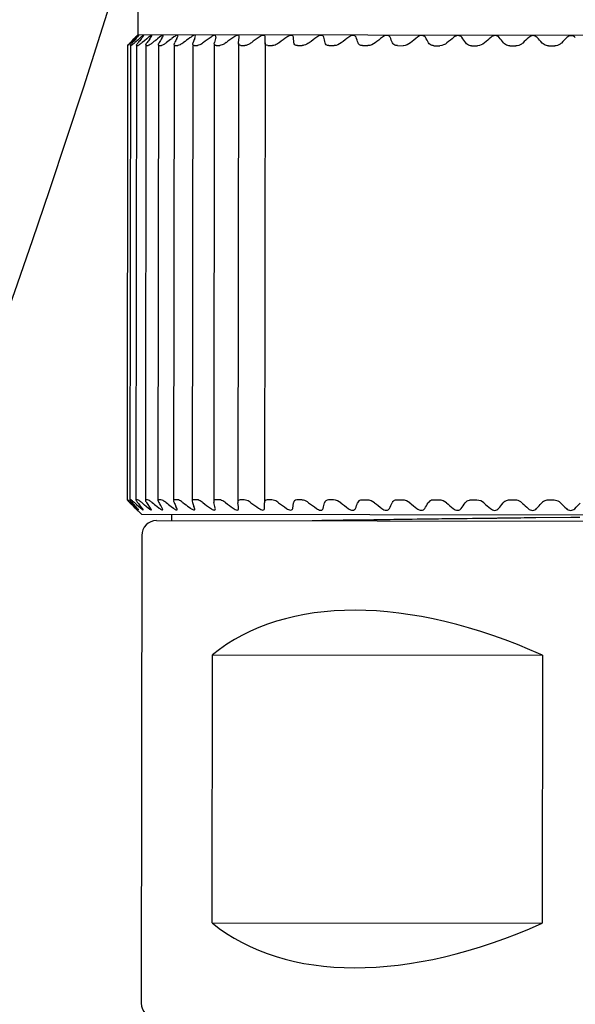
# Model space of a CAD drawing. Header units: millimetres. Extents: x 4086 to 10416, y 123 to 1549.
# Tile 222 of 256: x 9414.13 to 9417.24, y 568.77 to 574.27. Entities that reach past the tile are written whole.
import ezdxf

# ---------------------------------------------------------------- set-up
doc = ezdxf.new("R2010")
doc.units = ezdxf.units.MM
doc.layers.add('中心线', color=7, linetype='Continuous')
doc.layers.add('运动范围', color=7, linetype='Continuous')
doc.styles.add('思源黑', font='SourceHanSansCN-Normal.ttf')
doc.dimstyles.new('尺寸标注_1_6比例中六', dxfattribs={"dimtxt": 10, "dimasz": 8, "dimexe": 2, "dimexo": 1.5, "dimgap": 1, "dimtad": 1, "dimdec": 1, "dimlfac": 6, "dimdsep": 46, "dimtxsty": '思源黑', "dimcen": 0.09, "dimadec": 0, "dimazin": 0, "dimtp": 0.01, "dimtm": 0.01, "dimtfac": 1, "dimtdec": 1, "dimtofl": 0, "dimtmove": 0, "dimatfit": 3, "dimfxl": 1, "dimtolj": 1, "dimarcsym": 0})
doc.dimstyles.new('尺寸标注_1_6比例中六弯折', dxfattribs={"dimtxt": 10, "dimasz": 8, "dimexe": 2, "dimexo": 1.5, "dimgap": 1, "dimtad": 1, "dimtih": 1, "dimtoh": 1, "dimdec": 1, "dimlfac": 6, "dimdsep": 46, "dimtxsty": '思源黑', "dimcen": 0.09, "dimadec": 0, "dimazin": 0, "dimtp": 0.01, "dimtm": 0.01, "dimtfac": 1, "dimtdec": 1, "dimtofl": 0, "dimtmove": 0, "dimatfit": 3, "dimfxl": 1, "dimtolj": 1, "dimarcsym": 0})

# ---------------------------------------------------------------- blocks, each defined once
blk = doc.blocks.new('*D680')
at = {"layer": 'Defpoints', "color": 0}
for p in [(9364.7578, 590.0128), (9588.057, 409.4521)]:
    blk.add_point(p, dxfattribs=at)
at = {"layer": '中心线', "color": 0}
for p, q in [((9364.7578, 589.9228), (9364.7578, 590.1028)), ((9364.6678, 590.0128), (9364.8478, 590.0128))]:
    blk.add_line(p, q, dxfattribs=at)
at = {"layer": '中心线', "color": 0, "lineweight": -2}
for p in [(9594.2778, 404.422), (9657.0347, 383.9129)]:
    blk.add_line(p, (9619.6413, 383.9129), dxfattribs=at)
at = {"layer": '中心线', "color": 0}
blk.add_solid([(9595.1161, 405.4587), (9593.4394, 403.3852), (9588.057, 409.4521)], dxfattribs=at)
at = {"layer": '中心线', "color": 0, "insert": (9638.838, 395.2818), "char_height": 10, "attachment_point": 2, "style": '思源黑'}
blk.add_mtext('\\A1;R1723', dxfattribs=at)
blk = doc.blocks.new('*D683')
at = {"layer": 'Defpoints', "color": 0}
for p in [(9438.2796, 590.0128), (9439.0222, 590.0128), (9292.3531, 577.2459), (9291.6217, 577.1169), (9331.7173, 513.4163)]:
    blk.add_point(p, dxfattribs=at)
at = {"layer": '运动范围', "color": 0, "linetype": 'Continuous', "lineweight": -2}
for p, q in [((9440.5222, 590.0128), (9450.1767, 590.0128)), ((9290.1445, 576.8565), (9280.6367, 575.18))]:
    blk.add_line(p, q, dxfattribs=at)
blk.add_arc((9364.7578, 590.0128), 83.4188, 195.496866, 354.503134, dxfattribs=at)
at = {"layer": '运动范围', "color": 0}
for points in [[(9449.1249, 581.9581), (9446.4613, 582.086), (9448.1767, 590.0128)], [(9285.6722, 568.0187), (9283.0713, 567.4303), (9282.6064, 575.5273)]]:
    blk.add_solid(points, dxfattribs=at)
at = {"layer": '运动范围', "color": 0, "insert": (9385.9544, 521.3944), "char_height": 10, "attachment_point": 2, "rotation": 17.1662, "style": '思源黑'}
blk.add_mtext('-\\A1;170%%d', dxfattribs=at)

msp = doc.modelspace()

# ---------------------------------------------------------------- linework, layer by layer
at = {"layer": '运动范围', "color": 7, "linetype": 'Continuous'}
for p, q in [((9414.7923, 574.3714), (9414.7921, 574.1883)), ((9414.7601, 574.1562), (9414.7705, 574.1666)), ((9414.7759, 574.1666), (9414.7648, 574.1562)), ((9414.7705, 574.1666), (9414.7809, 574.177)), ((9414.7871, 574.177), (9414.7759, 574.1666)), ((9414.7921, 574.1883), (9414.7809, 574.177)), ((9414.7862, 574.182), (9414.7812, 574.177)), ((9414.7814, 574.1666), (9414.7891, 574.1751)), ((9414.7891, 574.1751), (9414.7909, 574.177)), ((9419.6755, 574.1826), (9414.7921, 574.1883)), ((9414.7987, 574.1865), (9414.7988, 574.1868)), ((9414.8116, 574.177), (9414.7996, 574.1666)), ((9414.811, 574.1666), (9414.8141, 574.1704)), ((9414.8141, 574.1704), (9414.8163, 574.1732)), ((9414.8163, 574.1732), (9414.8194, 574.177)), ((9414.8419, 574.1665), (9414.8293, 574.1561)), ((9414.8545, 574.177), (9414.8419, 574.1665)), ((9414.859, 574.1665), (9414.8624, 574.1713)), ((9414.8624, 574.1713), (9414.8664, 574.1769)), ((9414.9155, 574.1769), (9414.9023, 574.1665)), ((9414.9272, 574.1699), (9414.9314, 574.1769)), ((9414.9942, 574.1768), (9414.9819, 574.1674)), ((9415.0101, 574.1691), (9415.0138, 574.1768)), ((9415.0899, 574.1767), (9415.0825, 574.1712)), ((9415.1104, 574.1691), (9415.1132, 574.1767)), ((9415.1132, 574.1767), (9415.1144, 574.1821)), ((9415.2288, 574.1765), (9415.2293, 574.1805)), ((9415.3554, 574.145), (9415.3595, 574.1764)), ((9415.3595, 574.1764), (9415.3597, 574.1785)), ((9415.5043, 574.1448), (9415.5046, 574.1762)), ((9415.6663, 574.1446), (9415.6628, 574.176)), ((9414.7348, 574.13), (9414.7319, 571.5883)), ((9414.7349, 574.13), (9414.7361, 574.13)), ((9414.7506, 574.1303), (9414.7476, 571.588)), ((9414.7497, 574.1457), (9414.7507, 574.1466)), ((9414.7509, 574.13), (9414.7506, 574.1303)), ((9414.7507, 574.1466), (9414.7601, 574.1562)), ((9414.7509, 574.13), (9414.7552, 574.13)), ((9414.7584, 574.1501), (9414.7537, 574.1457)), ((9414.7648, 574.1562), (9414.7584, 574.1501)), ((9414.7833, 574.1522), (9414.7759, 574.1457)), ((9414.7848, 574.131), (9414.7819, 571.5873)), ((9414.7861, 574.1547), (9414.7833, 574.1522)), ((9414.7859, 574.13), (9414.7848, 574.131)), ((9414.7859, 574.13), (9414.7932, 574.1299)), ((9414.7917, 574.1426), (9414.7941, 574.1456)), ((9414.8293, 574.1561), (9414.8167, 574.1456)), ((9414.8374, 574.132), (9414.8344, 571.5862)), ((9414.8395, 574.1299), (9414.8374, 574.132)), ((9414.8395, 574.1299), (9414.8497, 574.1299)), ((9414.9077, 574.1333), (9414.9048, 571.5847)), ((9414.9113, 574.1298), (9414.9244, 574.1298)), ((9414.9954, 574.1297), (9414.9925, 571.588)), ((9415.0008, 574.1297), (9415.0166, 574.1297)), ((9415.0998, 574.1296), (9415.0968, 571.5879)), ((9415.0998, 574.1369), (9415.1016, 574.1453)), ((9415.1073, 574.1296), (9415.1258, 574.1296)), ((9415.22, 574.1392), (9415.217, 571.578)), ((9415.22, 574.1392), (9415.2209, 574.1451)), ((9415.2299, 574.1294), (9415.2509, 574.1294)), ((9415.3552, 574.1418), (9415.3522, 571.5752)), ((9415.3552, 574.1417), (9415.3554, 574.145)), ((9415.3679, 574.1293), (9415.3912, 574.1292)), ((9415.5043, 574.1448), (9415.5013, 571.5718)), ((9415.52, 574.1291), (9415.5455, 574.1291)), ((9415.6851, 574.1289), (9415.7126, 574.1289)), ((9415.8621, 574.1287), (9415.8913, 574.1287)), ((9416.0495, 574.1285), (9416.0802, 574.1284)), ((9416.2459, 574.1283), (9416.2779, 574.1282)), ((9416.4498, 574.128), (9416.4829, 574.128)), ((9416.6597, 574.1278), (9416.6936, 574.1277)), ((9416.8739, 574.1275), (9416.9084, 574.1275)), ((9417.0909, 574.1273), (9417.1257, 574.1272)), ((9414.7332, 571.5883), (9414.7319, 571.5883)), ((9414.748, 571.5883), (9414.7476, 571.588)), ((9414.7523, 571.5883), (9414.748, 571.5883)), ((9414.7829, 571.5883), (9414.7819, 571.5872)), ((9414.7902, 571.5883), (9414.7829, 571.5883)), ((9414.7887, 571.5756), (9414.7911, 571.5726)), ((9414.8365, 571.5882), (9414.8344, 571.5861)), ((9414.8468, 571.5882), (9414.8365, 571.5882)), ((9414.9214, 571.5881), (9414.9083, 571.5881)), ((9415.0137, 571.588), (9414.9978, 571.588)), ((9415.0968, 571.5806), (9415.0986, 571.5722)), ((9415.1228, 571.5879), (9415.1043, 571.5879)), ((9415.217, 571.5781), (9415.2179, 571.5721)), ((9415.248, 571.5877), (9415.227, 571.5878)), ((9415.3882, 571.5876), (9415.3649, 571.5876)), ((9415.5425, 571.5874), (9415.517, 571.5874)), ((9415.7096, 571.5872), (9415.6822, 571.5872)), ((9415.8883, 571.587), (9415.8591, 571.587)), ((9416.0773, 571.5868), (9416.0465, 571.5868)), ((9416.275, 571.5866), (9416.2429, 571.5866)), ((9416.4799, 571.5863), (9416.4468, 571.5864)), ((9416.6906, 571.5861), (9416.6567, 571.5861)), ((9416.9054, 571.5858), (9416.871, 571.5859)), ((9417.1227, 571.5856), (9417.088, 571.5856)), ((9414.7477, 571.5717), (9414.7467, 571.5726)), ((9414.753, 571.5662), (9414.7477, 571.5717)), ((9414.7507, 571.5726), (9414.7618, 571.5621)), ((9414.7618, 571.5621), (9414.7729, 571.5516)), ((9414.7778, 571.5412), (9414.7674, 571.5517)), ((9414.7729, 571.5726), (9414.7803, 571.5661)), ((9414.7729, 571.5516), (9414.784, 571.5412)), ((9414.814, 571.5049), (9414.7778, 571.5412)), ((9414.7878, 571.5412), (9414.7784, 571.5516)), ((9414.7803, 571.5661), (9414.7847, 571.5621)), ((9414.7847, 571.5621), (9414.7966, 571.5516)), ((9414.7966, 571.5516), (9414.8085, 571.5412)), ((9414.8164, 571.5412), (9414.8079, 571.5516)), ((9414.83, 571.559), (9414.8388, 571.5516)), ((9414.8388, 571.5516), (9414.8514, 571.5411)), ((9414.8633, 571.5411), (9414.856, 571.5516)), ((9414.8993, 571.5515), (9414.9125, 571.5411)), ((9414.9283, 571.541), (9414.922, 571.5515)), ((9414.9788, 571.5504), (9414.9911, 571.541)), ((9415.0108, 571.5409), (9415.0057, 571.5514)), ((9415.0794, 571.5464), (9415.0869, 571.5408)), ((9415.1102, 571.5408), (9415.1063, 571.5513)), ((9415.1114, 571.5354), (9415.1102, 571.5408)), ((9415.2231, 571.5511), (9415.2179, 571.5721)), ((9415.2257, 571.5407), (9415.2231, 571.5511)), ((9415.2262, 571.5368), (9415.2257, 571.5407)), ((9415.3522, 571.5752), (9415.3524, 571.5719)), ((9415.3551, 571.551), (9415.3524, 571.5719)), ((9415.3565, 571.5405), (9415.3551, 571.551)), ((9415.3566, 571.5384), (9415.3565, 571.5405)), ((9415.5015, 571.5404), (9415.5013, 571.5718)), ((9415.6597, 571.5402), (9415.6633, 571.5716)), ((9419.6474, 571.4993), (9414.8139, 571.5049)), ((9414.8973, 571.4715), (9419.5639, 571.4661)), ((9414.9807, 571.5047), (9414.9806, 571.4714)), ((9416.0316, 571.4744), (9415.9678, 571.4735)), ((9416.047, 571.4746), (9416.0316, 571.4744)), ((9416.0671, 571.4749), (9416.047, 571.4746)), ((9416.1142, 571.4756), (9416.0671, 571.4749)), ((9416.1664, 571.4763), (9416.1142, 571.4756)), ((9416.1978, 571.4767), (9416.1664, 571.4763)), ((9416.2046, 571.4768), (9416.1978, 571.4767)), ((9416.2258, 571.4771), (9416.2046, 571.4768)), ((9416.3283, 571.4784), (9416.2258, 571.4771)), ((9416.3557, 571.4788), (9416.3283, 571.4784)), ((9416.3791, 571.4791), (9416.3557, 571.4788)), ((9416.3928, 571.4793), (9416.3791, 571.4791)), ((9416.4096, 571.4795), (9416.3928, 571.4793)), ((9416.4375, 571.4798), (9416.4096, 571.4795)), ((9416.457, 571.4801), (9416.4375, 571.4798)), ((9416.4751, 571.4803), (9416.457, 571.4801)), ((9416.4947, 571.4806), (9416.4751, 571.4803)), ((9416.6362, 571.4823), (9416.4947, 571.4806)), ((9416.6664, 571.4827), (9416.6362, 571.4823)), ((9416.7174, 571.4833), (9416.6664, 571.4827)), ((9416.7545, 571.4838), (9416.7174, 571.4833)), ((9416.7685, 571.4839), (9416.7545, 571.4838)), ((9416.7991, 571.4843), (9416.7685, 571.4839)), ((9416.8058, 571.4844), (9416.7991, 571.4843)), ((9416.8364, 571.4848), (9416.8058, 571.4844)), ((9416.8557, 571.485), (9416.8364, 571.4848)), ((9416.875, 571.4852), (9416.8557, 571.485)), ((9416.8764, 571.4852), (9416.875, 571.4852)), ((9416.9211, 571.4858), (9416.8764, 571.4852)), ((9416.9236, 571.4858), (9416.9211, 571.4858)), ((9416.9366, 571.486), (9416.9236, 571.4858)), ((9416.9556, 571.4862), (9416.9366, 571.486)), ((9416.9746, 571.4864), (9416.9556, 571.4862)), ((9417.0019, 571.4867), (9416.9746, 571.4864)), ((9417.0211, 571.487), (9417.0019, 571.4867)), ((9417.2165, 571.4893), (9417.0211, 571.487)), ((9417.2308, 571.4894), (9417.2165, 571.4893)), ((9417.2355, 571.4895), (9417.2308, 571.4894)), ((9417.2673, 571.4899), (9417.2355, 571.4895)), ((9414.8139, 571.3883), (9414.8108, 568.7716)), ((9415.2089, 569.2211), (9415.2106, 570.7211)), ((9415.2106, 570.7211), (9417.0576, 570.719)), ((9417.0576, 570.719), (9417.0559, 569.219)), ((9415.2089, 569.2211), (9417.0559, 569.219))]:
    msp.add_line(p, q, dxfattribs=at)
for centre, radius, start, end in [((9364.7578, 590.0128), 287.1667, 190, 18.680108), ((9364.7578, 590.0128), 52.2667, 190, 170), ((9420.1048, 569.3442), 7.1829, 137.82708, 138.05199), ((9420.0814, 568.1441), 8.0104, 131.25056, 131.37947), ((9414.5961, 574.3709), 0.2679, 315.1829, 315.4954), ((9414.9434, 574.0097), 0.229, 132.2974, 133.0647), ((9420.2326, 569.7771), 6.9758, 141.00564, 141.22654), ((9414.9149, 574.0587), 0.1572, 128.8161, 131.1385), ((9420.49, 570.1842), 6.8969, 144.73118, 144.94395), ((9420.3284, 567.3104), 8.7434, 128.35904, 128.57946), ((9420.946, 570.557), 7.02, 149.02537, 149.25734), ((9420.4554, 566.9888), 9.0273, 127.32498, 127.55404), ((9421.7654, 570.8745), 7.5159, 154.00184, 154.20227), ((9420.5839, 566.7387), 9.247, 126.50875, 126.77676), ((9423.2765, 571.1342), 8.7118, 159.61274, 159.77957), ((9420.6927, 566.5926), 9.363, 125.90448, 126.23026), ((9426.3649, 571.3533), 11.4884, 165.77418, 165.93558), ((9420.8406, 566.4718), 9.4727, 125.57608, 125.90064), ((9420.9901, 566.4271), 9.5134, 125.45713, 125.78124), ((9421.14, 566.4598), 9.4834, 125.54493, 125.86936), ((9421.2891, 566.569), 9.3837, 125.84146, 126.167), ((9403.9267, 571.4023), 12.225, 12.96192, 13.11298), ((9421.4375, 566.7513), 9.2185, 126.35351, 126.68087), ((9407.6125, 571.2155), 8.9075, 19.1952, 19.40923), ((9421.5857, 567.0012), 8.9941, 127.09284, 127.42266), ((9409.3555, 570.9634), 7.5642, 24.86438, 25.12687), ((9421.7353, 567.3111), 8.7198, 128.07663, 128.40937), ((9410.3495, 570.6522), 7.003, 29.90545, 30.20237), ((9421.889, 567.6715), 8.4076, 129.32801, 129.66389), ((9410.9826, 570.2909), 6.8345, 34.31214, 34.63162), ((9422.0513, 568.0715), 8.0718, 130.87664, 131.21552), ((9411.419, 569.8902), 6.8903, 38.11605, 38.44891), ((9422.2287, 568.4989), 7.7302, 132.75941, 133.1006), ((9411.7401, 569.4622), 7.0825, 41.36857, 41.7082), ((9422.4314, 568.9408), 7.4039, 135.02079, 135.36281), ((9415.4526, 573.4481), 0.9903, 135.6845, 135.8765), ((9415.2501, 573.6456), 0.7074, 135.3608, 135.6761), ((9415.3207, 573.5758), 0.8067, 135.0319, 135.3549), ((9414.9861, 573.9451), 0.3004, 139.1153, 139.5593), ((9414.861, 574.0534), 0.135, 136.7876, 139.1317), ((9414.4499, 574.5143), 0.4921, 311.1461, 311.4808), ((9415.4498, 572.2672), 0.9883, 223.9903, 224.1827), ((9415.249, 572.0723), 0.7084, 224.1911, 224.5059), ((9415.3205, 572.1427), 0.8088, 224.5118, 224.8339), ((9414.9828, 571.772), 0.2994, 220.3075, 220.7548), ((9414.8587, 571.6651), 0.1355, 220.7391, 223.069), ((9420.0245, 576.7598), 7.4001, 224.57311, 224.7318), ((9420.113, 576.3616), 7.1829, 221.81468, 222.03959), ((9414.4459, 571.2044), 0.4924, 48.3858, 48.7203), ((9420.2398, 575.9284), 6.9758, 218.64012, 218.86103), ((9420.2415, 578.0388), 8.4423, 229.98988, 230.13337), ((9420.4962, 575.5208), 6.8969, 214.92272, 215.13549), ((9420.3413, 578.3949), 8.7434, 231.28721, 231.50763), ((9420.9582, 575.1509), 7.0279, 210.60935, 210.8082), ((9420.4691, 578.7162), 9.0273, 232.31263, 232.54169), ((9421.7751, 574.8299), 7.5215, 205.66439, 205.84173), ((9420.5981, 578.966), 9.247, 233.0899, 233.35791), ((9423.2882, 574.5671), 8.72, 200.0871, 200.23384), ((9420.7073, 579.1119), 9.363, 233.63641, 233.96218), ((9420.8554, 579.2323), 9.4727, 233.96603, 234.29058), ((9421.0051, 579.2767), 9.5134, 234.08543, 234.40953), ((9421.1548, 579.2436), 9.4834, 233.9973, 234.32174), ((9421.3038, 579.1341), 9.3837, 233.69966, 234.0252), ((9403.9301, 574.3412), 12.225, 346.75368, 346.90474), ((9421.4517, 578.9514), 9.2185, 233.18579, 233.51316), ((9407.6164, 574.5194), 8.9075, 340.45743, 340.67147), ((9421.5993, 578.7012), 8.9941, 232.44401, 232.77383), ((9409.3599, 574.7674), 7.5642, 334.73979, 335.00229), ((9421.7482, 578.391), 8.7198, 231.4573, 231.79003), ((9410.3546, 575.0763), 7.003, 329.66429, 329.96122), ((9421.9011, 578.0302), 8.4076, 230.20278, 230.53866), ((9410.9886, 575.4362), 6.8344, 325.23505, 325.55453), ((9422.0624, 577.6298), 8.0718, 228.65114, 228.99002), ((9411.4259, 575.8358), 6.8902, 321.41776, 321.75061), ((9422.2388, 577.202), 7.7302, 226.76607, 227.10726), ((9411.748, 576.2631), 7.0825, 318.15847, 318.4981), ((9422.4405, 576.7597), 7.4039, 224.50386, 224.84587), ((9411.9995, 576.7049), 7.3578, 315.39684, 315.73879), ((9414.8972, 571.3882), 0.0833, 89.9334, 179.9333), ((9414.8942, 568.7715), 0.0833, 179.9333, 269.9333)]:
    msp.add_arc(centre, radius, start, end, dxfattribs=at)
for centre, major_axis, start_param, end_param in [((9417.2272, 568.5521), (-2.0944, 2.0993), -0.979191, -0.061443), ((9417.2305, 571.3854), (2.0993, 2.0944), -3.08015, -2.162401)]:
    msp.add_ellipse(centre, major_axis=major_axis, ratio=0.572983, start_param=start_param, end_param=end_param, dxfattribs=at)
for points, knots in [([(9414.7908, 574.1869), (9414.7908, 574.1864), (9414.7889, 574.1854), (9414.7881, 574.184), (9414.7872, 574.1831)], [0, 0, 0, 0, 0.268436, 1, 1, 1, 1]), ([(9414.7988, 574.1868), (9414.7988, 574.1878), (9414.7931, 574.1819), (9414.7915, 574.1811), (9414.7893, 574.1791)], [0, 0, 0, 0, 0.259583, 1, 1, 1, 1]), ([(9414.7909, 574.177), (9414.7918, 574.1781), (9414.7945, 574.1812), (9414.7976, 574.1841), (9414.7987, 574.1865)], [0, 0, 0, 0, 0.349229, 1, 1, 1, 1]), ([(9414.8194, 574.177), (9414.8203, 574.178), (9414.8224, 574.181), (9414.8256, 574.184), (9414.8256, 574.1864)], [0, 0, 0, 0, 0.355287, 1, 1, 1, 1]), ([(9414.871, 574.1857), (9414.871, 574.1875), (9414.865, 574.1851), (9414.8633, 574.1836), (9414.8621, 574.1827)], [0, 0, 0, 0, 0.548789, 1, 1, 1, 1]), ([(9414.8664, 574.1769), (9414.867, 574.1778), (9414.8688, 574.1806), (9414.871, 574.1835), (9414.871, 574.1857)], [0, 0, 0, 0, 0.334763, 1, 1, 1, 1]), ([(9414.9346, 574.1848), (9414.9346, 574.1869), (9414.9277, 574.1858), (9414.9254, 574.1838), (9414.924, 574.1829)], [0, 0, 0, 0, 0.557027, 1, 1, 1, 1]), ([(9415.0159, 574.1836), (9415.0159, 574.1851), (9415.0102, 574.1887), (9415.0061, 574.1845), (9415.0032, 574.1828)], [0, 0, 0, 0, 0.311003, 1, 1, 1, 1]), ([(9415.1144, 574.1821), (9415.1144, 574.1841), (9415.1084, 574.1893), (9415.1027, 574.1846), (9415.0993, 574.1827)], [0, 0, 0, 0, 0.335035, 1, 1, 1, 1]), ([(9415.2293, 574.1804), (9415.2293, 574.1829), (9415.223, 574.1898), (9415.2157, 574.1847), (9415.2117, 574.1826)], [0, 0, 0, 0, 0.355072, 1, 1, 1, 1]), ([(9415.3597, 574.1785), (9415.3597, 574.1808), (9415.3575, 574.1869), (9415.351, 574.1864), (9415.3482, 574.1858)], [0, 0, 0, 0, 0.440624, 1, 1, 1, 1]), ([(9415.5046, 574.1762), (9415.5046, 574.1786), (9415.5034, 574.1844), (9415.4934, 574.1871), (9415.4827, 574.1832), (9415.4753, 574.1789), (9415.4715, 574.1762)], [0, 0, 0, 0, 0.178667, 0.372901, 0.660781, 1, 1, 1, 1]), ([(9415.6628, 574.176), (9415.6625, 574.1786), (9415.6602, 574.1844), (9415.6498, 574.1869), (9415.6384, 574.1832), (9415.6307, 574.1788), (9415.6269, 574.1761)], [0, 0, 0, 0, 0.178908, 0.385398, 0.673612, 1, 1, 1, 1]), ([(9415.833, 574.1758), (9415.8323, 574.1785), (9415.8291, 574.1843), (9415.8133, 574.1876), (9415.8018, 574.1811), (9415.7945, 574.1759)], [0, 0, 0, 0, 0.183029, 0.401471, 1, 1, 1, 1]), ([(9416.0138, 574.1756), (9416.0118, 574.1814), (9415.9946, 574.19), (9415.9804, 574.181), (9415.9731, 574.1757)], [0, 0, 0, 0, 0.402702, 1, 1, 1, 1]), ([(9416.2039, 574.1754), (9416.2011, 574.1813), (9416.1835, 574.1895), (9416.1686, 574.1809), (9416.1613, 574.1754)], [0, 0, 0, 0, 0.419546, 1, 1, 1, 1]), ([(9416.4019, 574.1752), (9416.3983, 574.1812), (9416.3805, 574.1891), (9416.3648, 574.1808), (9416.3577, 574.1752)], [0, 0, 0, 0, 0.436036, 1, 1, 1, 1]), ([(9416.6061, 574.1749), (9416.6019, 574.1811), (9416.5839, 574.1887), (9416.5677, 574.1807), (9416.5607, 574.175)], [0, 0, 0, 0, 0.452117, 1, 1, 1, 1]), ([(9416.8152, 574.1747), (9416.8103, 574.1808), (9416.7924, 574.1884), (9416.7756, 574.1806), (9416.7688, 574.1747)], [0, 0, 0, 0, 0.467868, 1, 1, 1, 1]), ([(9417.0274, 574.1744), (9417.022, 574.1806), (9417.0042, 574.1881), (9416.9869, 574.1804), (9416.9805, 574.1745)], [0, 0, 0, 0, 0.483388, 1, 1, 1, 1]), ([(9417.2412, 574.1742), (9417.2353, 574.1802), (9417.2177, 574.1878), (9417.2001, 574.1803), (9417.1941, 574.1742)], [0, 0, 0, 0, 0.498785, 1, 1, 1, 1]), ([(9414.7348, 574.13), (9414.7348, 574.131), (9414.7383, 574.1332), (9414.74, 574.1358), (9414.7417, 574.1375)], [0, 0, 0, 0, 0.286665, 1, 1, 1, 1]), ([(9414.7385, 574.1318), (9414.738, 574.1313), (9414.7372, 574.1308), (9414.7364, 574.13), (9414.7361, 574.13)], [0, 0, 0, 0, 0.701606, 1, 1, 1, 1]), ([(9414.7537, 574.1457), (9414.7522, 574.1442), (9414.7472, 574.1395), (9414.7422, 574.1349), (9414.7385, 574.1318)], [0, 0, 0, 0, 0.30833, 1, 1, 1, 1]), ([(9414.7506, 574.1303), (9414.7506, 574.1309), (9414.7515, 574.1323), (9414.7523, 574.1336), (9414.753, 574.1344)], [0, 0, 0, 0, 0.346694, 1, 1, 1, 1]), ([(9414.7737, 574.1438), (9414.7698, 574.1404), (9414.7639, 574.1363), (9414.7578, 574.13), (9414.7552, 574.13)], [0, 0, 0, 0, 0.667489, 1, 1, 1, 1]), ([(9414.7848, 574.131), (9414.7848, 574.1317), (9414.7855, 574.1333), (9414.7863, 574.1348), (9414.7868, 574.1356)], [0, 0, 0, 0, 0.392729, 1, 1, 1, 1]), ([(9414.8167, 574.1456), (9414.8121, 574.1417), (9414.8047, 574.1366), (9414.7966, 574.1299), (9414.7932, 574.1299)], [0, 0, 0, 0, 0.640494, 1, 1, 1, 1]), ([(9414.8374, 574.132), (9414.8374, 574.1327), (9414.8378, 574.1345), (9414.8385, 574.1361), (9414.839, 574.137)], [0, 0, 0, 0, 0.422295, 1, 1, 1, 1]), ([(9414.876, 574.1455), (9414.871, 574.1416), (9414.8629, 574.136), (9414.8536, 574.1299), (9414.8497, 574.1299)], [0, 0, 0, 0, 0.618767, 1, 1, 1, 1]), ([(9414.9077, 574.1333), (9414.9077, 574.1339), (9414.9079, 574.1351), (9414.9082, 574.1363), (9414.9085, 574.1369)], [0, 0, 0, 0, 0.457206, 1, 1, 1, 1]), ([(9414.9113, 574.1298), (9414.9104, 574.1298), (9414.9082, 574.1303), (9414.9077, 574.1324), (9414.9077, 574.1333)], [0, 0, 0, 0, 0.510794, 1, 1, 1, 1]), ([(9414.9532, 574.1455), (9414.948, 574.1414), (9414.9391, 574.1354), (9414.9288, 574.1298), (9414.9244, 574.1298)], [0, 0, 0, 0, 0.599932, 1, 1, 1, 1]), ([(9414.9955, 574.1349), (9414.9955, 574.1353), (9414.9955, 574.1359), (9414.9956, 574.1365), (9414.9956, 574.1368)], [0, 0, 0, 0, 0.483378, 1, 1, 1, 1]), ([(9415.0478, 574.1453), (9415.0449, 574.1432), (9415.0354, 574.1368), (9415.0248, 574.1297), (9415.0166, 574.1297)], [0, 0, 0, 0, 0.304541, 1, 1, 1, 1]), ([(9415.1073, 574.1296), (9415.1053, 574.1296), (9415.1008, 574.1307), (9415.0998, 574.135), (9415.0998, 574.1369)], [0, 0, 0, 0, 0.517776, 1, 1, 1, 1]), ([(9415.1589, 574.1452), (9415.156, 574.1431), (9415.146, 574.1363), (9415.1344, 574.1295), (9415.1258, 574.1296)], [0, 0, 0, 0, 0.294616, 1, 1, 1, 1]), ([(9415.2299, 574.1294), (9415.2273, 574.1294), (9415.2214, 574.1309), (9415.22, 574.1367), (9415.22, 574.1392)], [0, 0, 0, 0, 0.520911, 1, 1, 1, 1]), ([(9415.2859, 574.1451), (9415.283, 574.1429), (9415.2724, 574.1359), (9415.2601, 574.1294), (9415.2509, 574.1294)], [0, 0, 0, 0, 0.285792, 1, 1, 1, 1]), ([(9415.3679, 574.1293), (9415.3644, 574.1293), (9415.3569, 574.1313), (9415.3552, 574.1386), (9415.3552, 574.1417)], [0, 0, 0, 0, 0.524151, 1, 1, 1, 1]), ([(9415.4277, 574.1449), (9415.4247, 574.1427), (9415.4137, 574.1355), (9415.4008, 574.1292), (9415.3912, 574.1292)], [0, 0, 0, 0, 0.277875, 1, 1, 1, 1]), ([(9415.52, 574.1291), (9415.5156, 574.1291), (9415.5063, 574.1317), (9415.5042, 574.1409), (9415.5043, 574.1448)], [0, 0, 0, 0, 0.526664, 1, 1, 1, 1]), ([(9415.5833, 574.1447), (9415.5803, 574.1425), (9415.5689, 574.1351), (9415.5555, 574.1291), (9415.5455, 574.1291)], [0, 0, 0, 0, 0.270712, 1, 1, 1, 1]), ([(9415.6851, 574.1289), (9415.6803, 574.1289), (9415.6705, 574.1313), (9415.6667, 574.1406), (9415.6663, 574.1446)], [0, 0, 0, 0, 0.540107, 1, 1, 1, 1]), ([(9415.7514, 574.1445), (9415.7426, 574.1381), (9415.7298, 574.131), (9415.7158, 574.1289), (9415.7126, 574.1289)], [0, 0, 0, 0, 0.773456, 1, 1, 1, 1]), ([(9415.8621, 574.1287), (9415.8568, 574.1287), (9415.8465, 574.131), (9415.8412, 574.1402), (9415.8402, 574.1444)], [0, 0, 0, 0, 0.547344, 1, 1, 1, 1]), ([(9416.0495, 574.1285), (9416.0438, 574.1285), (9416.0329, 574.1308), (9416.0263, 574.1398), (9416.0248, 574.1442)], [0, 0, 0, 0, 0.550169, 1, 1, 1, 1]), ([(9416.2459, 574.1283), (9416.2426, 574.1283), (9416.2318, 574.1293), (9416.2218, 574.1371), (9416.2185, 574.144)], [0, 0, 0, 0, 0.298031, 1, 1, 1, 1]), ([(9416.4498, 574.128), (9416.4464, 574.128), (9416.4349, 574.1292), (9416.4241, 574.1367), (9416.42, 574.1437)], [0, 0, 0, 0, 0.293333, 1, 1, 1, 1]), ([(9416.6597, 574.1278), (9416.6562, 574.1278), (9416.644, 574.129), (9416.6326, 574.1364), (9416.6277, 574.1435)], [0, 0, 0, 0, 0.288207, 1, 1, 1, 1]), ([(9416.8739, 574.1275), (9416.8703, 574.1275), (9416.8576, 574.1289), (9416.8456, 574.1361), (9416.84, 574.1433)], [0, 0, 0, 0, 0.282835, 1, 1, 1, 1]), ([(9416.9468, 574.1431), (9416.9444, 574.1409), (9416.9335, 574.1322), (9416.9191, 574.1275), (9416.9084, 574.1275)], [0, 0, 0, 0, 0.234322, 1, 1, 1, 1]), ([(9417.0909, 574.1273), (9417.0872, 574.1273), (9417.0741, 574.1287), (9417.0616, 574.1358), (9417.0553, 574.143)], [0, 0, 0, 0, 0.277311, 1, 1, 1, 1]), ([(9417.163, 574.1429), (9417.1607, 574.1406), (9417.1503, 574.1317), (9417.1362, 574.1272), (9417.1257, 574.1272)], [0, 0, 0, 0, 0.230695, 1, 1, 1, 1]), ([(9414.7319, 571.5883), (9414.7319, 571.5874), (9414.7354, 571.5852), (9414.7371, 571.5826), (9414.7387, 571.5808)], [0, 0, 0, 0, 0.286701, 1, 1, 1, 1]), ([(9414.7356, 571.5865), (9414.7351, 571.587), (9414.7343, 571.5875), (9414.7335, 571.5883), (9414.7332, 571.5883)], [0, 0, 0, 0, 0.701782, 1, 1, 1, 1]), ([(9414.7507, 571.5726), (9414.7492, 571.5741), (9414.7442, 571.5788), (9414.7392, 571.5835), (9414.7356, 571.5865)], [0, 0, 0, 0, 0.307906, 1, 1, 1, 1]), ([(9414.7476, 571.588), (9414.7476, 571.5874), (9414.7485, 571.586), (9414.7494, 571.5847), (9414.75, 571.5839)], [0, 0, 0, 0, 0.346739, 1, 1, 1, 1]), ([(9414.7707, 571.5745), (9414.7669, 571.5779), (9414.7609, 571.582), (9414.7548, 571.5883), (9414.7523, 571.5883)], [0, 0, 0, 0, 0.667453, 1, 1, 1, 1]), ([(9414.7819, 571.5872), (9414.7819, 571.5866), (9414.7825, 571.5849), (9414.7833, 571.5835), (9414.7838, 571.5826)], [0, 0, 0, 0, 0.392753, 1, 1, 1, 1]), ([(9414.8137, 571.5726), (9414.8091, 571.5765), (9414.8017, 571.5816), (9414.7936, 571.5883), (9414.7902, 571.5883)], [0, 0, 0, 0, 0.640462, 1, 1, 1, 1]), ([(9414.8344, 571.5861), (9414.8344, 571.5854), (9414.8349, 571.5836), (9414.8356, 571.582), (9414.836, 571.581)], [0, 0, 0, 0, 0.42187, 1, 1, 1, 1]), ([(9414.873, 571.5725), (9414.8681, 571.5765), (9414.8599, 571.5821), (9414.8507, 571.5882), (9414.8468, 571.5882)], [0, 0, 0, 0, 0.618737, 1, 1, 1, 1]), ([(9414.9083, 571.5881), (9414.9074, 571.5881), (9414.9053, 571.5876), (9414.9048, 571.5856), (9414.9048, 571.5847)], [0, 0, 0, 0, 0.510767, 1, 1, 1, 1]), ([(9414.9048, 571.5847), (9414.9048, 571.584), (9414.905, 571.5826), (9414.9054, 571.5813), (9414.9056, 571.5806)], [0, 0, 0, 0, 0.453781, 1, 1, 1, 1]), ([(9414.9502, 571.5724), (9414.945, 571.5764), (9414.9361, 571.5825), (9414.9258, 571.5881), (9414.9214, 571.5881)], [0, 0, 0, 0, 0.599902, 1, 1, 1, 1]), ([(9414.9925, 571.5828), (9414.9925, 571.5825), (9414.9925, 571.5818), (9414.9926, 571.5812), (9414.9926, 571.5809)], [0, 0, 0, 0, 0.482953, 1, 1, 1, 1]), ([(9415.0448, 571.5723), (9415.0419, 571.5744), (9415.0325, 571.5809), (9415.0218, 571.588), (9415.0137, 571.588)], [0, 0, 0, 0, 0.304523, 1, 1, 1, 1]), ([(9415.1043, 571.5879), (9415.1023, 571.5879), (9415.0979, 571.5868), (9415.0968, 571.5825), (9415.0968, 571.5806)], [0, 0, 0, 0, 0.517815, 1, 1, 1, 1]), ([(9415.156, 571.5722), (9415.153, 571.5743), (9415.143, 571.5811), (9415.1315, 571.5879), (9415.1228, 571.5879)], [0, 0, 0, 0, 0.294599, 1, 1, 1, 1]), ([(9415.227, 571.5878), (9415.2243, 571.5878), (9415.2184, 571.5863), (9415.217, 571.5805), (9415.217, 571.578)], [0, 0, 0, 0, 0.52096, 1, 1, 1, 1]), ([(9415.2829, 571.572), (9415.28, 571.5742), (9415.2694, 571.5812), (9415.2572, 571.5877), (9415.248, 571.5877)], [0, 0, 0, 0, 0.285775, 1, 1, 1, 1]), ([(9415.3649, 571.5876), (9415.3615, 571.5876), (9415.354, 571.5857), (9415.3522, 571.5783), (9415.3522, 571.5752)], [0, 0, 0, 0, 0.524197, 1, 1, 1, 1]), ([(9415.4247, 571.5718), (9415.4217, 571.574), (9415.4107, 571.5813), (9415.3979, 571.5876), (9415.3882, 571.5876)], [0, 0, 0, 0, 0.277859, 1, 1, 1, 1]), ([(9415.517, 571.5874), (9415.5127, 571.5874), (9415.5033, 571.5848), (9415.5012, 571.5756), (9415.5013, 571.5718)], [0, 0, 0, 0, 0.526701, 1, 1, 1, 1]), ([(9415.5803, 571.5717), (9415.5773, 571.5739), (9415.5659, 571.5813), (9415.5525, 571.5874), (9415.5425, 571.5874)], [0, 0, 0, 0, 0.270695, 1, 1, 1, 1]), ([(9415.6822, 571.5872), (9415.6774, 571.5872), (9415.6675, 571.5849), (9415.6638, 571.5756), (9415.6633, 571.5716)], [0, 0, 0, 0, 0.540143, 1, 1, 1, 1]), ([(9415.7484, 571.5715), (9415.7396, 571.5779), (9415.7269, 571.5851), (9415.7128, 571.5872), (9415.7096, 571.5872)], [0, 0, 0, 0, 0.773439, 1, 1, 1, 1]), ([(9415.8591, 571.587), (9415.8539, 571.587), (9415.8435, 571.5847), (9415.8382, 571.5756), (9415.8372, 571.5714)], [0, 0, 0, 0, 0.547379, 1, 1, 1, 1]), ([(9416.0465, 571.5868), (9416.0408, 571.5868), (9416.0299, 571.5845), (9416.0233, 571.5755), (9416.0218, 571.5712)], [0, 0, 0, 0, 0.550203, 1, 1, 1, 1]), ([(9416.2429, 571.5866), (9416.2397, 571.5866), (9416.2288, 571.5855), (9416.2188, 571.5778), (9416.2156, 571.5709)], [0, 0, 0, 0, 0.298046, 1, 1, 1, 1]), ([(9416.4468, 571.5864), (9416.4434, 571.5864), (9416.4319, 571.5852), (9416.4211, 571.5777), (9416.417, 571.5707)], [0, 0, 0, 0, 0.293347, 1, 1, 1, 1]), ([(9416.6567, 571.5861), (9416.6532, 571.5861), (9416.6411, 571.5849), (9416.6296, 571.5776), (9416.6247, 571.5705)], [0, 0, 0, 0, 0.288222, 1, 1, 1, 1]), ([(9416.871, 571.5859), (9416.8674, 571.5859), (9416.8547, 571.5845), (9416.8426, 571.5774), (9416.837, 571.5702)], [0, 0, 0, 0, 0.282849, 1, 1, 1, 1]), ([(9416.9438, 571.5701), (9416.9414, 571.5723), (9416.9305, 571.5811), (9416.9161, 571.5858), (9416.9054, 571.5858)], [0, 0, 0, 0, 0.234308, 1, 1, 1, 1]), ([(9417.088, 571.5856), (9417.0843, 571.5856), (9417.0711, 571.5842), (9417.0586, 571.5771), (9417.0523, 571.57)], [0, 0, 0, 0, 0.277326, 1, 1, 1, 1]), ([(9417.16, 571.5698), (9417.1578, 571.5721), (9417.1474, 571.581), (9417.1332, 571.5856), (9417.1227, 571.5856)], [0, 0, 0, 0, 0.230681, 1, 1, 1, 1]), ([(9414.7781, 571.5412), (9414.7792, 571.5401), (9414.7822, 571.537), (9414.7853, 571.5339), (9414.7873, 571.5317)], [0, 0, 0, 0, 0.339153, 1, 1, 1, 1]), ([(9414.784, 571.5412), (9414.7851, 571.5401), (9414.7887, 571.5369), (9414.7921, 571.5335), (9414.7948, 571.5317)], [0, 0, 0, 0, 0.32739, 1, 1, 1, 1]), ([(9414.7873, 571.5317), (9414.7874, 571.5317), (9414.7875, 571.5315), (9414.7877, 571.5314), (9414.7877, 571.5314)], [0, 0, 0, 0, 0.738246, 1, 1, 1, 1]), ([(9414.7957, 571.5314), (9414.7958, 571.5328), (9414.7919, 571.5359), (9414.7897, 571.5391), (9414.7878, 571.5412)], [0, 0, 0, 0, 0.319507, 1, 1, 1, 1]), ([(9414.7948, 571.5317), (9414.795, 571.5316), (9414.7952, 571.5313), (9414.7957, 571.5314), (9414.7957, 571.5314)], [0, 0, 0, 0, 0.757432, 1, 1, 1, 1]), ([(9414.8085, 571.5412), (9414.8097, 571.5401), (9414.8137, 571.5368), (9414.8176, 571.5333), (9414.8208, 571.5317)], [0, 0, 0, 0, 0.316401, 1, 1, 1, 1]), ([(9414.8225, 571.5318), (9414.8225, 571.5323), (9414.8208, 571.5358), (9414.8184, 571.5386), (9414.8164, 571.5412)], [0, 0, 0, 0, 0.131592, 1, 1, 1, 1]), ([(9414.8208, 571.5317), (9414.8212, 571.5315), (9414.8218, 571.531), (9414.8225, 571.5316), (9414.8225, 571.5318)], [0, 0, 0, 0, 0.674934, 1, 1, 1, 1]), ([(9414.8514, 571.5411), (9414.8535, 571.5394), (9414.8568, 571.5367), (9414.8679, 571.5287), (9414.8679, 571.5324)], [0, 0, 0, 0, 0.419683, 1, 1, 1, 1]), ([(9414.8679, 571.5324), (9414.8679, 571.5329), (9414.8669, 571.5361), (9414.8649, 571.5388), (9414.8633, 571.5411)], [0, 0, 0, 0, 0.159744, 1, 1, 1, 1]), ([(9414.9125, 571.5411), (9414.9148, 571.5392), (9414.9186, 571.5359), (9414.9315, 571.5291), (9414.9315, 571.5332)], [0, 0, 0, 0, 0.420506, 1, 1, 1, 1]), ([(9414.9911, 571.541), (9414.9937, 571.539), (9414.9981, 571.5357), (9415.0042, 571.5327), (9415.009, 571.5301), (9415.0129, 571.5326), (9415.0129, 571.5342)], [0, 0, 0, 0, 0.385068, 0.630634, 0.812211, 1, 1, 1, 1]), ([(9415.0869, 571.5408), (9415.0898, 571.5387), (9415.0953, 571.535), (9415.1025, 571.5315), (9415.1098, 571.5303), (9415.1114, 571.534), (9415.1114, 571.5354)], [0, 0, 0, 0, 0.367012, 0.668729, 0.856508, 1, 1, 1, 1]), ([(9415.1989, 571.5407), (9415.2021, 571.5384), (9415.2083, 571.5345), (9415.2165, 571.5307), (9415.2248, 571.5307), (9415.2262, 571.5351), (9415.2262, 571.5368)], [0, 0, 0, 0, 0.357259, 0.653831, 0.842846, 1, 1, 1, 1]), ([(9415.3264, 571.5406), (9415.3299, 571.5381), (9415.3367, 571.5339), (9415.3461, 571.5301), (9415.3552, 571.5313), (9415.3566, 571.5364), (9415.3566, 571.5384)], [0, 0, 0, 0, 0.34799, 0.640252, 0.831933, 1, 1, 1, 1]), ([(9415.4684, 571.5404), (9415.4722, 571.5377), (9415.4796, 571.5333), (9415.4903, 571.5294), (9415.5003, 571.5322), (9415.5015, 571.5379), (9415.5015, 571.5404)], [0, 0, 0, 0, 0.339384, 0.627747, 0.822427, 1, 1, 1, 1]), ([(9415.6238, 571.5402), (9415.6276, 571.5375), (9415.6353, 571.533), (9415.6467, 571.5293), (9415.6571, 571.5319), (9415.6594, 571.5376), (9415.6597, 571.5402)], [0, 0, 0, 0, 0.326509, 0.615205, 0.822021, 1, 1, 1, 1]), ([(9415.7915, 571.54), (9415.7987, 571.5348), (9415.8103, 571.5282), (9415.826, 571.5316), (9415.8293, 571.5373), (9415.8299, 571.54)], [0, 0, 0, 0, 0.598918, 0.817672, 1, 1, 1, 1]), ([(9415.9701, 571.5398), (9415.9773, 571.5344), (9415.9915, 571.5254), (9416.0087, 571.534), (9416.0107, 571.5398)], [0, 0, 0, 0, 0.59739, 1, 1, 1, 1]), ([(9416.1582, 571.5396), (9416.1655, 571.5341), (9416.1804, 571.5255), (9416.198, 571.5336), (9416.2008, 571.5396)], [0, 0, 0, 0, 0.580342, 1, 1, 1, 1]), ([(9416.3546, 571.5394), (9416.3618, 571.5337), (9416.3774, 571.5254), (9416.3952, 571.5332), (9416.3988, 571.5393)], [0, 0, 0, 0, 0.56385, 1, 1, 1, 1]), ([(9416.5576, 571.5391), (9416.5646, 571.5334), (9416.5808, 571.5253), (9416.5988, 571.5329), (9416.6031, 571.5391)], [0, 0, 0, 0, 0.547767, 1, 1, 1, 1]), ([(9416.7658, 571.5389), (9416.7725, 571.533), (9416.7893, 571.5252), (9416.8072, 571.5327), (9416.8121, 571.5388)], [0, 0, 0, 0, 0.532015, 1, 1, 1, 1]), ([(9416.9774, 571.5386), (9416.9839, 571.5327), (9417.0011, 571.525), (9417.0189, 571.5325), (9417.0244, 571.5386)], [0, 0, 0, 0, 0.516495, 1, 1, 1, 1]), ([(9417.191, 571.5384), (9417.1971, 571.5323), (9417.2146, 571.5247), (9417.2322, 571.5323), (9417.2382, 571.5383)], [0, 0, 0, 0, 0.501097, 1, 1, 1, 1]), ([(9415.9678, 571.4735), (9415.9505, 571.4733), (9415.8837, 571.4723), (9415.8169, 571.4713), (9415.7673, 571.4705)], [0, 0, 0, 0, 0.257931, 1, 1, 1, 1])]:
    msp.add_open_spline(points, degree=3, knots=knots, dxfattribs=at)
for points in [[(9414.8256, 574.1864), (9414.8222, 574.1871), (9414.8195, 574.1828), (9414.8164, 574.1811)], [(9414.8621, 574.1827), (9414.8595, 574.1809), (9414.8569, 574.179), (9414.8545, 574.177)], [(9414.924, 574.1829), (9414.9211, 574.1811), (9414.9183, 574.179), (9414.9155, 574.1769)], [(9414.9314, 574.1769), (9414.9328, 574.1793), (9414.9346, 574.1819), (9414.9346, 574.1848)], [(9415.0032, 574.1828), (9415.0001, 574.181), (9414.9971, 574.179), (9414.9942, 574.1768)], [(9415.0138, 574.1768), (9415.0149, 574.1789), (9415.0159, 574.1812), (9415.0159, 574.1836)], [(9415.0993, 574.1827), (9415.096, 574.1809), (9415.0929, 574.1789), (9415.0899, 574.1767)], [(9415.2117, 574.1826), (9415.2083, 574.1808), (9415.2051, 574.1788), (9415.202, 574.1766)], [(9415.3482, 574.1858), (9415.3414, 574.1843), (9415.3352, 574.1805), (9415.3295, 574.1764)], [(9414.753, 574.1344), (9414.7544, 574.1363), (9414.7559, 574.1381), (9414.7575, 574.1399)], [(9414.7868, 574.1356), (9414.7883, 574.1381), (9414.79, 574.1404), (9414.7917, 574.1426)], [(9414.839, 574.137), (9414.8405, 574.14), (9414.8423, 574.1428), (9414.8442, 574.1456)], [(9414.9085, 574.1369), (9414.9094, 574.14), (9414.911, 574.1428), (9414.9126, 574.1455)], [(9415.0008, 574.1297), (9414.9983, 574.1297), (9414.9954, 574.1325), (9414.9955, 574.1349)], [(9414.9956, 574.1368), (9414.9961, 574.1398), (9414.9973, 574.1427), (9414.9986, 574.1454)], [(9415.9308, 574.1443), (9415.9194, 574.1359), (9415.9055, 574.1287), (9415.8913, 574.1287)], [(9416.1201, 574.1441), (9416.1088, 574.1354), (9416.0945, 574.1284), (9416.0802, 574.1284)], [(9416.3179, 574.1439), (9416.3067, 574.135), (9416.2922, 574.1282), (9416.2779, 574.1282)], [(9416.5226, 574.1436), (9416.5117, 574.1345), (9416.4971, 574.128), (9416.4829, 574.128)], [(9416.7328, 574.1434), (9416.7222, 574.1341), (9416.7077, 574.1277), (9416.6936, 574.1277)], [(9414.75, 571.5839), (9414.7514, 571.582), (9414.7529, 571.5802), (9414.7545, 571.5784)], [(9414.7838, 571.5826), (9414.7853, 571.5802), (9414.787, 571.5779), (9414.7887, 571.5756)], [(9414.836, 571.581), (9414.8375, 571.5781), (9414.8393, 571.5753), (9414.8413, 571.5725)], [(9414.9056, 571.5806), (9414.9066, 571.5777), (9414.9081, 571.575), (9414.9096, 571.5724)], [(9414.9978, 571.588), (9414.9953, 571.588), (9414.9925, 571.5853), (9414.9925, 571.5828)], [(9414.9926, 571.5809), (9414.9931, 571.5779), (9414.9943, 571.5751), (9414.9956, 571.5723)], [(9415.9278, 571.5713), (9415.9165, 571.5797), (9415.9025, 571.587), (9415.8883, 571.587)], [(9416.1171, 571.571), (9416.1058, 571.5797), (9416.0915, 571.5868), (9416.0773, 571.5868)], [(9416.3149, 571.5708), (9416.3037, 571.5797), (9416.2893, 571.5865), (9416.275, 571.5866)], [(9416.5197, 571.5706), (9416.5087, 571.5797), (9416.4942, 571.5863), (9416.4799, 571.5863)], [(9416.7298, 571.5703), (9416.7193, 571.5796), (9416.7047, 571.5861), (9416.6906, 571.5861)], [(9414.9315, 571.5332), (9414.9315, 571.536), (9414.9297, 571.5386), (9414.9283, 571.541)], [(9415.0129, 571.5342), (9415.0129, 571.5365), (9415.0118, 571.5388), (9415.0108, 571.5409)]]:
    msp.add_open_spline(points, degree=3, dxfattribs=at)

# ---------------------------------------------------------------- dimensions: what is measured, and where the dimension line sits
at = {"layer": '中心线', "color": 7}
dim = msp.add_radius_dim(center=(9364.7578, 590.0128), mpoint=(9588.057, 409.4521), dimstyle='尺寸标注_1_6比例中六弯折', dxfattribs=at)
dim.commit()
dim.dimension.update_dxf_attribs({"geometry": '*D680', "text_midpoint": (9638.838, 383.9129), "dimtype": 164})
at = {"layer": '运动范围', "color": 7, "linetype": 'Continuous'}
dim = msp.add_angular_dim_2l(base=(9331.7173, 513.4163), line1=((9292.3531, 577.2459), (9291.6217, 577.1169)), line2=((9438.2796, 590.0128), (9439.0222, 590.0128)), text='-<>', dimstyle='尺寸标注_1_6比例中六', dxfattribs=at)
dim.commit()
dim.dimension.update_dxf_attribs({"geometry": '*D683', "text_midpoint": (9389.3784, 510.3101), "dimtype": 162})

doc.saveas('drawing.dxf')
